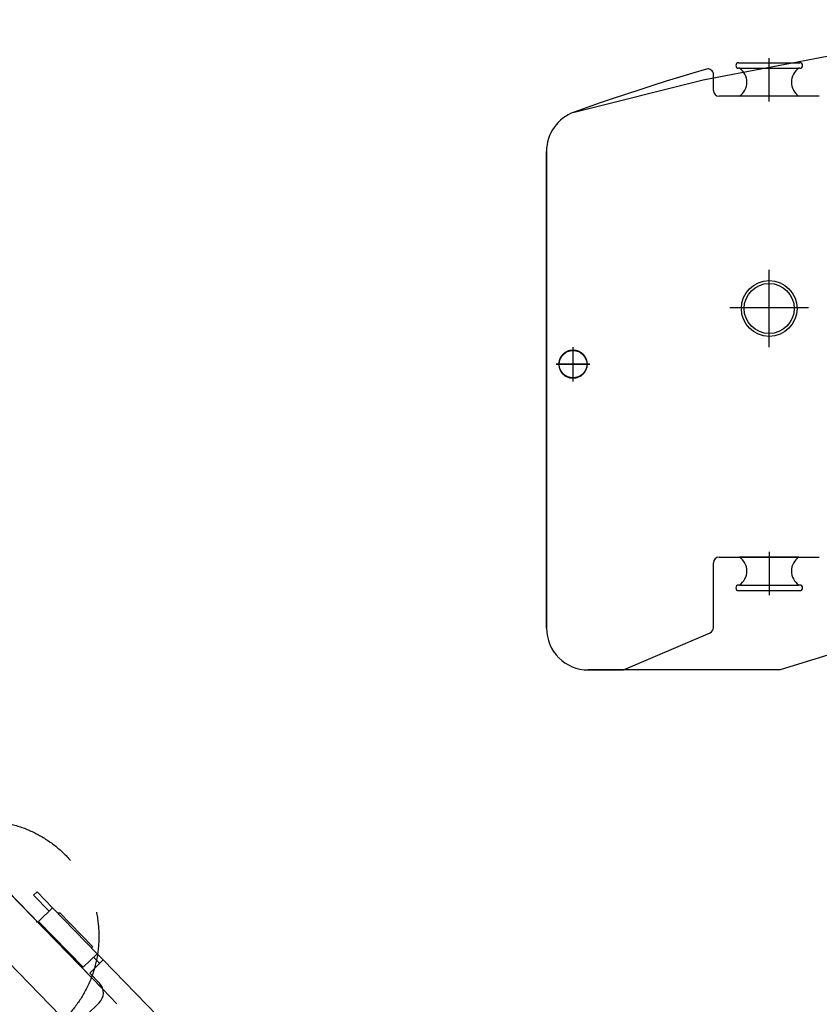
# Model space of a CAD drawing. Extents: x 8778 to 74498, y 1601 to 45347.
# Tile 26 of 52: x 44588 to 47460, y 19605 to 23140. Entities that reach past the tile are written whole.
import ezdxf

# ---------------------------------------------------------------- set-up
doc = ezdxf.new("R2010")
doc.units = 0
doc.header["$LTSCALE"] = 50
doc.header["$MEASUREMENT"] = 0
doc.linetypes.add('CENTER', pattern=[50.5, 30, -9, 2.5, -9])
doc.linetypes.add('HIDDEN', pattern=[12.6, 8.4, -4.2])
doc.layers.add('11', color=251, linetype='CONTINUOUS')
doc.layers.add('6', color=14, linetype='CONTINUOUS')

# ---------------------------------------------------------------- blocks, each defined once
blk = doc.blocks.new('*G2')
at = {"layer": '11', "color": 251, "linetype": 'CENTER'}
for p, q in [((42489.7, 21872.7), (44778.4, 19518.4)), ((42903.4, 21589.6), (42686.1, 21378.4)), ((44790.5, 19506), (45015.3, 19274.7))]:
    blk.add_line(p, q, dxfattribs=at)
at = {"layer": '11', "color": 251, "linetype": 'CONTINUOUS'}
for p, q in [((42589.6, 21518.9), (42840.6, 21762.9)), ((42699.8, 21656.7), (42838.1, 21765.5)), ((42840.6, 21762.9), (43090.1, 21506.2)), ((42587.1, 21521.5), (42699.8, 21656.7)), ((42839.1, 21262.3), (42589.6, 21518.9)), ((43090.1, 21506.2), (43104, 21491.9)), ((43104, 21491.9), (43934.6, 20637.5)), ((43787.1, 20287.1), (42839.1, 21262.3)), ((43934.6, 20637.5), (44885.8, 19659)), ((44038.1, 20531.1), (43787.1, 20287.1)), ((44885.8, 19659), (44038.1, 20531.1)), ((43787.1, 20287.1), (44635.7, 19414.1)), ((44652.1, 19899.3), (44648, 19903.6)), ((44395.4, 19661.4), (44401.2, 19655.4)), ((44895.1, 19147.3), (45146.1, 19391.2)), ((45092.3, 19338.9), (45074.4, 19321.5)), ((45074.4, 19321.5), (45070.8, 19318))]:
    blk.add_line(p, q, dxfattribs=at)
at = {"layer": '11', "color": 251, "linetype": 'HIDDEN'}
for p, q in [((44395.4, 19661.4), (44401.2, 19655.4)), ((45375.4, 19155.4), (44885.8, 19659)), ((44778.4, 19518.4), (44790.5, 19506)), ((45124.4, 18911.4), (44635.7, 19414.1)), ((45124.4, 18911.4), (45375.4, 19155.4))]:
    blk.add_line(p, q, dxfattribs=at)
at = {"layer": '11', "color": 251, "linetype": 'CONTINUOUS'}
for radius in [415, 146]:
    blk.add_circle((42832.2, 21520.4), radius, dxfattribs=at)
blk = doc.blocks.new('*G3')
at = {"layer": '11', "color": 251, "linetype": 'CONTINUOUS'}
for p, q in [((44650.2, 20009), (44637.3, 19996.4)), ((44706, 19951.6), (44650.2, 20009)), ((44637.3, 19996.4), (44693.1, 19939)), ((44706, 19951.6), (44655.8, 19902.8)), ((44866.3, 19786.7), (44706, 19951.6)), ((44655.8, 19902.8), (44816.1, 19737.9)), ((44726.9, 19930.1), (44731.2, 19934.3)), ((44726.9, 19930.1), (44730.9, 19934)), ((44731.2, 19934.3), (44849.7, 19812.4)), ((44849.7, 19812.4), (44845.4, 19808.2)), ((44816.1, 19737.9), (44866.3, 19786.7)), ((44888, 19764.3), (44839.2, 19716.9)), ((44853.4, 19774.1), (44875.1, 19751.8)), ((44888, 19764.3), (44866.3, 19786.7)), ((45308.6, 19331.6), (44888, 19764.3)), ((44839.2, 19716.9), (44874.1, 19681.1)), ((44304.6, 19673), (44290.6, 19661.6)), ((44290.6, 19661.6), (44529.5, 19415.8)), ((44360.3, 19615.6), (44304.6, 19673)), ((44397.6, 19651.9), (44347.4, 19603.1)), ((44365.3, 19620.5), (44363.9, 19619.1)), ((44363.9, 19619.1), (44363.9, 19619.1)), ((44558, 19486.9), (44397.6, 19651.9)), ((44873.1, 19610.4), (44683.8, 19426.4)), ((44368.4, 19581.6), (44364.1, 19577.4)), ((44364.1, 19577.4), (44482.5, 19455.5)), ((44368.4, 19581.6), (44364.3, 19577.6)), ((44396.2, 19552.9), (44378.3, 19535.5)), ((44396.2, 19552.9), (44388.1, 19545)), ((44388.8, 19524.7), (44370.8, 19507.3)), ((44378.3, 19535.5), (44441, 19470.9)), ((44952.1, 19425.8), (44868.7, 19511.5)), ((44370.8, 19507.3), (44412.7, 19464.3)), ((44412.7, 19464.3), (44430.6, 19481.7)), ((44441, 19470.9), (44459, 19488.4)), ((44459, 19488.4), (44450.9, 19480.5)), ((44507.8, 19438.2), (44558, 19486.9)), ((44482.5, 19455.5), (44486.9, 19459.7)), ((44486.9, 19459.7), (44482.8, 19455.7)), ((44542.4, 19428.4), (44520.7, 19450.7)), ((44578.2, 19463.2), (44529.5, 19415.8)), ((44613.1, 19427.4), (44578.2, 19463.2)), ((44529.5, 19415.8), (45079.3, 18850.2)), ((44782.7, 19427.9), (44866.1, 19342.1)), ((45437.8, 19198.7), (45308.6, 19331.6)), ((47075.7, 17513.9), (45437.8, 19198.7)), ((45079.3, 18850.2), (46717.2, 17165.4)), ((46682.4, 17201.2), (47040.9, 17549.7)), ((47048, 17542.4), (47376.8, 17204.2)), ((46717.2, 17165.4), (47075.7, 17513.9)), ((46562.1, 17324.9), (46547.8, 17311)), ((46667.1, 17216.9), (46562.1, 17324.9)), ((46547.8, 17311), (46524, 17235.1)), ((46935.2, 17256.7), (46978.2, 17298.5)), ((47034.8, 17297.7), (47099.4, 17231.3)), ((47065.4, 17266.3), (46965.6, 17169.3)), ((47107.2, 17223.3), (47065.4, 17266.3)), ((47248.3, 17193.3), (47319.8, 17262.8)), ((47319.8, 17262.8), (47376.8, 17204.2)), ((46652.7, 17203), (46667.1, 17216.9)), ((47059.9, 17177.3), (47107.2, 17223.3)), ((46583.3, 17183.3), (46652.7, 17203)), ((46689.5, 17193.8), (46682.4, 17201.2)), ((46732.6, 17149.5), (46689.5, 17193.8)), ((46964.5, 17169.2), (46934.4, 17200.1)), ((47085.6, 17143.8), (47085.6, 17143.3)), ((47035.7, 17139.6), (47035.8, 17139.1))]:
    blk.add_line(p, q, dxfattribs=at)
at = {"layer": '11', "color": 251, "linetype": 'CENTER'}
for p, q in [((44304.7, 20005.7), (47054.7, 17176.8)), ((44553.2, 19942.1), (44365.5, 19759.6)), ((46586.9, 17276.5), (46551, 17180.3)), ((46510, 17247.8), (46623, 17205.6))]:
    blk.add_line(p, q, dxfattribs=at)
at = {"layer": '11', "color": 251, "linetype": 'HIDDEN'}
for p, q in [((44778.4, 19518.4), (44790.5, 19506)), ((46961.3, 16914.3), (47248.3, 17193.3)), ((47376.8, 17204.2), (47459.3, 17119.3)), ((47376.8, 17204.2), (47479.9, 17098.1)), ((47128.6, 16742.1), (46732.6, 17149.5)), ((46999, 17133.7), (46964.5, 17169.2)), ((46965.6, 17169.3), (46965, 17168.7)), ((46965, 17168.7), (47006.8, 17125.7)), ((47006.8, 17125.7), (47059.9, 17177.3)), ((47054.7, 17176.8), (47373.7, 16848.6)), ((47098.6, 17174.7), (47055.6, 17132.9)), ((47387.6, 17049.6), (47172.4, 16840.5))]:
    blk.add_line(p, q, dxfattribs=at)
blk.add_circle((44457.2, 19848.8), 415, dxfattribs=at)
at = {"layer": '11', "color": 251, "linetype": 'CONTINUOUS'}
blk.add_circle((46568, 17225.6), 17.5, dxfattribs=at)
for centre, radius, start, end in [((44838.2, 19646.2), 50, -45.7981, 44.182), ((44825.7, 19469.7), 60, 44.1878, 101.6337), ((44825.7, 19469.7), 60, 166.7544, -135.8143), ((44648.9, 19462.2), 50, -135.8114, -45.8134), ((44909.1, 19384), 60, -45.8051, 44.1867), ((44909.1, 19384), 60, -135.8075, -45.8106), ((47006.1, 17269.8), 40, 44.1907, 134.1882), ((46963.1, 17228), 40, 134.1897, -135.8065), ((46568, 17225.6), 45, 167.7971, -70.0895), ((47070.7, 17203.4), 40, -34.0178, 44.1745)]:
    blk.add_arc(centre, radius, start, end, dxfattribs=at)
at = {"layer": '11', "color": 251, "linetype": 'HIDDEN'}
for centre, radius, start, end in [((44825.8, 19469.7), 60, 134.1939, 166.7307), ((44825.7, 19469.7), 60, 101.6434, 134.1882), ((47070.7, 17203.4), 40.1, -45.8034, -34.0519), ((47027.7, 17161.6), 40, -135.8098, -45.8159), ((47280, 16945.1), 250, -45.8102, 44.1918), ((47280, 16945.1), 250, -135.8117, -45.8114)]:
    blk.add_arc(centre, radius, start, end, dxfattribs=at)
blk = doc.blocks.new('*G217')
at = {"layer": '6', "color": 14, "linetype": 'CONTINUOUS'}
for p, q in [((47169.8, 22985.3), (47389.8, 22985.3)), ((47079.8, 22885.3), (47079.8, 22943.1)), ((47172.9, 22965.3), (47169.8, 22965.3)), ((47172.9, 22965.3), (47386.6, 22965.3)), ((47389.8, 22965.3), (47386.6, 22965.3)), ((47459.8, 22865.3), (47099.8, 22865.3)), ((47386.6, 22865.3), (47172.9, 22865.3)), ((46480, 20955.3), (46480, 22667.1)), ((46480, 22667.1), (46480, 20955.3)), ((47099.8, 21210.3), (47459.8, 21210.3)), ((47386.6, 21210.3), (47172.9, 21210.3)), ((47079.8, 20957.5), (47079.8, 21190.3)), ((47172.9, 21110.3), (47169.8, 21110.3)), ((47172.9, 21110.3), (47386.6, 21110.3)), ((47389.8, 21110.3), (47386.6, 21110.3)), ((47169.8, 21090.3), (47389.8, 21090.3)), ((46756.4, 20805.3), (47067.7, 20939.1)), ((47788.7, 20950), (47318.6, 20805.3)), ((47318.6, 20805.3), (46630, 20805.3)), ((46630, 20805.3), (46756.4, 20805.3))]:
    blk.add_line(p, q, dxfattribs=at)
at = {"layer": '6', "color": 14, "linetype": 'CENTER'}
for p, q in [((47279.8, 22846), (47279.8, 23002.2)), ((47280, 21964.1), (47280, 22241.6)), ((47420.4, 22105.3), (47138.3, 22105.3)), ((46575.2, 21843.4), (46575.2, 21964.6)), ((46575.3, 21841.4), (46575.3, 21962.5)), ((46514.7, 21904), (46635.8, 21904)), ((46635.9, 21902), (46514.7, 21902)), ((47279.8, 21229.6), (47279.8, 21073.4))]:
    blk.add_line(p, q, dxfattribs=at)
at = {"layer": '6', "color": 14, "linetype": 'CONTINUOUS'}
for points in [[(46579, 22808.1), (47042.1, 22923.6), (47518.7, 23015.2), (48007.8, 23082.2), (48508.3, 23124), (49018.9, 23139.8), (49538.4, 23128.9), (50065.7, 23090.8), (50599.4, 23024.9), (51138.3, 22930.8), (51681, 22808.1)], [(47054.2, 22962.3), (47006, 22948), (46957.9, 22933.4), (46910, 22918.5), (46862.2, 22903.5), (46814.6, 22888.2), (46767.2, 22872.6), (46719.9, 22856.8), (46672.8, 22840.8), (46625.8, 22824.6), (46579, 22808.1)]]:
    blk.add_lwpolyline(points, dxfattribs=at)
for centre, radius in [((47279.8, 22103), 100), ((47279.8, 22103), 90), ((46575.3, 21902), 50)]:
    blk.add_circle(centre, radius, dxfattribs=at)
at = {"layer": '6', "color": 14, "linetype": 'CENTER'}
blk.add_circle((46575.2, 21904), 50, dxfattribs=at)
at = {"layer": '6', "color": 14, "linetype": 'CONTINUOUS'}
for centre, radius, start, end in [((47169.8, 22975.3), 10, 90, 179.9825), ((47389.8, 22975.3), 10, 0, 90), ((47059.8, 22943.1), 20, 0, 106.0703), ((47169.8, 22975.3), 10, 180, -89.9825), ((47139.8, 22915.3), 60, -56.4439, 56.4411), ((47419.8, 22915.3), 60, 123.5561, -123.5589), ((47389.8, 22975.3), 10, -90, -0.035), ((47099.8, 22885.3), 20, 180, -90), ((46630, 22667.1), 150, 109.8831, 179.9982), ((46630, 22667.1), 150, 109.8842, 179.9982), ((47099.8, 21190.3), 20, 90, 179.9913), ((47139.8, 21160.3), 60, -56.4439, 56.4411), ((47419.8, 21160.3), 60, 123.5561, -123.5589), ((47169.8, 21100.3), 10, 90, -179.9825), ((47389.8, 21100.3), 10, 0, 90), ((47169.8, 21100.3), 10, 180, -89.9825), ((47389.8, 21100.3), 10, -90, 0), ((46630, 20955.3), 150, 180, -90.0012), ((46630, 20955.3), 150, 180, -90.0023), ((47059.8, 20957.5), 20, -66.7182, -0.0017)]:
    blk.add_arc(centre, radius, start, end, dxfattribs=at)

msp = doc.modelspace()

# ---------------------------------------------------------------- block references
at = {"layer": '11', "color": 251, "linetype": 'CONTINUOUS'}
for name in ['*G2', '*G3']:
    msp.add_blockref(name, (0, 0), dxfattribs=at)
at = {"layer": '6', "color": 14, "linetype": 'CONTINUOUS'}
msp.add_blockref('*G217', (0, 0), dxfattribs=at)

doc.saveas('drawing.dxf')
